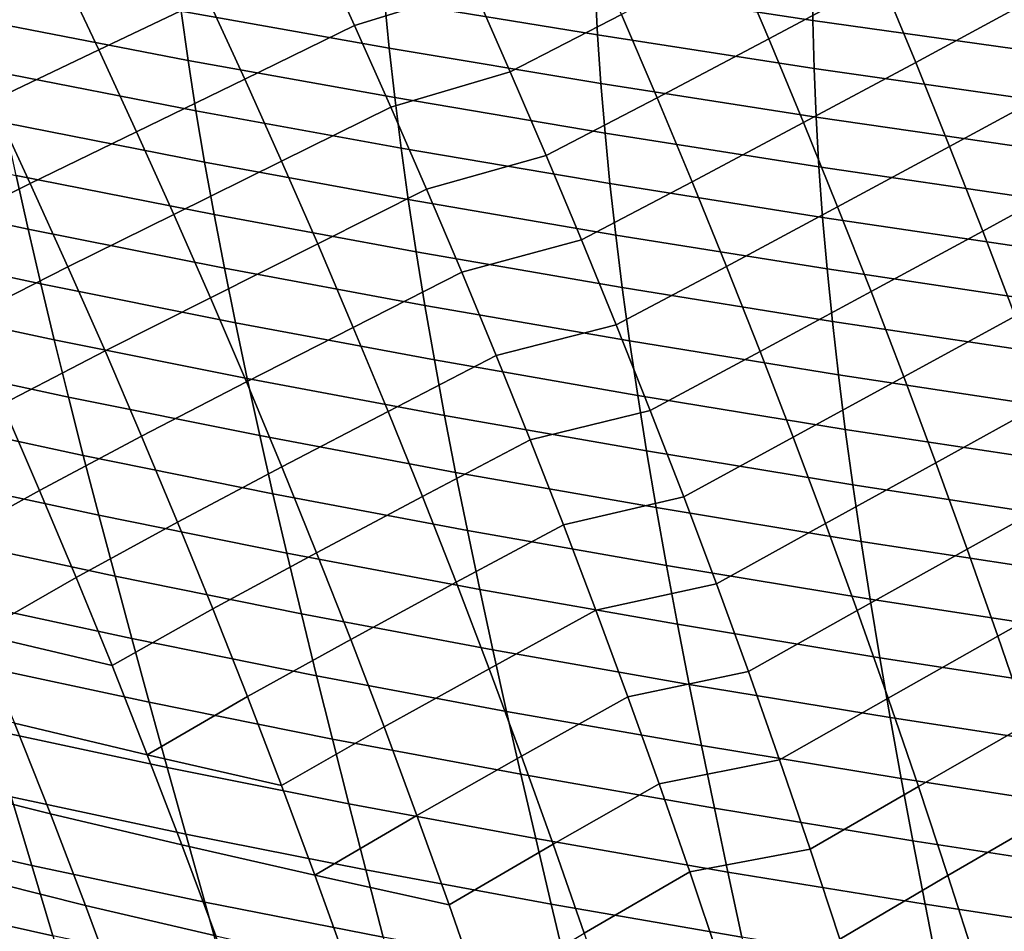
# Model space of a CAD drawing. Header units: metres. Extents: x -25 to 132, y -25 to 25.
# Tile 171 of 256: x 29 to 33, y 11 to 15. Entities that reach past the tile are written whole.
import ezdxf

# ---------------------------------------------------------------- set-up
doc = ezdxf.new("R2010")
doc.units = ezdxf.units.M
doc.layers.add('solid_12_061_071_XXX', color=7, linetype='CONTINUOUS')

msp = doc.modelspace()

# ---------------------------------------------------------------- linework, layer by layer
at = {"layer": 'solid_12_061_071_XXX'}
for points in [[(32.178177, 14.94435, 77.308235), (32.660942, 15.201828, 77.201538), (32.510124, 15.559127, 77.010513), (32.026276, 15.301967, 77.113457)], [(30.399158, 15.002312, 77.303368), (30.91058, 15.160558, 77.181961), (30.750807, 15.515444, 76.968315), (30.240755, 15.350307, 77.087952)], [(29.3006, 14.897594, 77.490036), (29.767653, 15.121012, 77.276024), (29.605124, 15.467928, 77.049637), (29.136034, 15.246434, 77.25766)], [(32.808945, 14.842756, 77.388107), (33.293484, 15.104749, 77.300362), (33.146564, 15.463687, 77.116959), (32.660942, 15.201828, 77.201538)], [(31.067739, 14.803322, 77.390488), (31.545444, 15.049625, 77.239937), (31.389641, 15.405833, 77.036163), (30.91058, 15.160558, 77.181961)], [(29.927797, 14.771396, 77.496918), (30.399158, 15.002312, 77.303368), (30.240755, 15.350307, 77.087952), (29.767653, 15.121012, 77.276024)], [(31.426271, 15.36723, 50.362091), (32.366169, 15.225965, 51.112198), (32.367382, 15.023803, 50.712788), (31.432697, 15.166208, 49.944252)], [(30.511753, 15.316281, 49.166901), (31.432697, 15.166208, 49.944252), (31.442942, 14.96137, 49.536182), (30.527863, 15.112309, 48.740524)], [(29.627281, 15.271137, 47.936592), (30.527863, 15.112309, 48.740524), (30.547754, 14.904271, 48.324348), (29.653675, 15.063693, 47.502254)], [(31.698557, 14.691246, 77.438858), (32.178177, 14.94435, 77.308235), (32.026276, 15.301967, 77.113457), (31.545444, 15.049625, 77.239937)], [(28.841379, 14.678721, 77.731064), (29.3006, 14.897594, 77.490036), (29.136034, 15.246434, 77.25766), (28.674438, 15.030106, 77.492584)], [(28.774744, 15.23169, 46.673477), (29.653675, 15.063693, 47.502254), (29.6838, 14.851928, 47.07856), (28.811987, 15.020246, 46.231739)], [(32.366169, 15.225965, 51.112198), (33.319077, 15.093177, 51.854988), (33.315659, 14.889751, 51.473583), (32.367382, 15.023803, 50.712788)], [(32.327324, 14.584733, 77.498383), (32.808945, 14.842756, 77.388107), (32.660942, 15.201828, 77.201538), (32.178177, 14.94435, 77.308235)], [(30.555099, 14.65181, 77.513618), (31.067739, 14.803322, 77.390488), (30.91058, 15.160558, 77.181961), (30.399158, 15.002312, 77.303368)], [(31.432697, 15.166208, 49.944252), (32.367382, 15.023803, 50.712788), (32.37236, 14.817986, 50.322701), (31.442942, 14.96137, 49.536182)], [(29.462797, 14.545745, 77.716591), (29.927797, 14.771396, 77.496918), (29.767653, 15.121012, 77.276024), (29.3006, 14.897594, 77.490036)], [(30.527863, 15.112309, 48.740524), (31.442942, 14.96137, 49.536182), (31.456924, 14.75263, 49.137859), (30.547754, 14.904271, 48.324348)], [(32.954124, 14.481843, 77.570244), (33.437527, 14.744185, 77.479477), (33.293484, 15.104749, 77.300362), (32.808945, 14.842756, 77.388107)], [(29.653675, 15.063693, 47.502254), (30.547754, 14.904271, 48.324348), (30.571344, 14.692081, 47.918354), (29.6838, 14.851928, 47.07856)], [(28.811987, 15.020246, 46.231739), (29.6838, 14.851928, 47.07856), (29.717564, 14.635754, 46.665489), (28.852892, 14.804215, 45.80109)], [(31.222237, 14.443633, 77.59391), (31.698557, 14.691246, 77.438858), (31.545444, 15.049625, 77.239937), (31.067739, 14.803322, 77.390488)], [(32.367382, 15.023803, 50.712788), (33.315659, 14.889751, 51.473583), (33.315945, 14.682827, 51.101051), (32.37236, 14.817986, 50.322701)], [(30.085501, 14.418973, 77.712341), (30.555099, 14.65181, 77.513618), (30.399158, 15.002312, 77.303368), (29.927797, 14.771396, 77.496918)], [(31.442942, 14.96137, 49.536182), (32.37236, 14.817986, 50.322701), (32.381027, 14.608428, 49.94191), (31.456924, 14.75263, 49.137859)], [(31.848938, 14.330597, 77.632935), (32.327324, 14.584733, 77.498383), (32.178177, 14.94435, 77.308235), (31.698557, 14.691246, 77.438858)], [(29.005953, 14.324003, 77.963356), (29.462797, 14.545745, 77.716591), (29.3006, 14.897594, 77.490036), (28.841379, 14.678721, 77.731064)], [(30.547754, 14.904271, 48.324348), (31.456924, 14.75263, 49.137859), (31.474569, 14.539905, 48.74926), (30.571344, 14.692081, 47.918354)], [(29.6838, 14.851928, 47.07856), (30.571344, 14.692081, 47.918354), (30.598549, 14.475656, 47.522518), (29.717564, 14.635754, 46.665489)], [(32.473671, 14.223018, 77.683907), (32.954124, 14.481843, 77.570244), (32.808945, 14.842756, 77.388107), (32.327324, 14.584733, 77.498383)], [(28.852892, 14.804215, 45.80109), (29.717564, 14.635754, 46.665489), (29.754881, 14.415079, 46.263), (28.897364, 14.583506, 45.3815)], [(30.708523, 14.298695, 77.718697), (31.222237, 14.443633, 77.59391), (31.067739, 14.803322, 77.390488), (30.555099, 14.65181, 77.513618)], [(32.37236, 14.817986, 50.322701), (33.315945, 14.682827, 51.101051), (33.319862, 14.47232, 50.737373), (32.381027, 14.608428, 49.94191)], [(29.622559, 14.190776, 77.937332), (30.085501, 14.418973, 77.712341), (29.927797, 14.771396, 77.496918), (29.462797, 14.545745, 77.716591)], [(31.456924, 14.75263, 49.137859), (32.381027, 14.608428, 49.94191), (32.393311, 14.395045, 49.570389), (31.474569, 14.539905, 48.74926)], [(33.096451, 14.118998, 77.747948), (33.578701, 14.381931, 77.65432), (33.437527, 14.744185, 77.479477), (32.954124, 14.481843, 77.570244)], [(28.560024, 14.102929, 78.239273), (29.005953, 14.324003, 77.963356), (28.841379, 14.678721, 77.731064), (28.392782, 14.461135, 78.001312)], [(30.571344, 14.692081, 47.918354), (31.474569, 14.539905, 48.74926), (31.495796, 14.323109, 48.370358), (30.598549, 14.475656, 47.522518)], [(31.374016, 14.081384, 77.792229), (31.848938, 14.330597, 77.632935), (31.698557, 14.691246, 77.438858), (31.222237, 14.443633, 77.59391)], [(29.717564, 14.635754, 46.665489), (30.598549, 14.475656, 47.522518), (30.629288, 14.2549, 47.136806), (29.754881, 14.415079, 46.263)], [(30.240694, 14.063637, 77.922295), (30.708523, 14.298695, 77.718697), (30.555099, 14.65181, 77.513618), (30.085501, 14.418973, 77.712341)], [(32.381027, 14.608428, 49.94191), (33.319862, 14.47232, 50.737373), (33.327347, 14.258143, 50.382523), (32.393311, 14.395045, 49.570389)], [(28.897364, 14.583506, 45.3815), (29.754881, 14.415079, 46.263), (29.795666, 14.189798, 45.871063), (28.945309, 14.35801, 44.972923)], [(31.996531, 13.967573, 77.822174), (32.473671, 14.223018, 77.683907), (32.327324, 14.584733, 77.498383), (31.848938, 14.330597, 77.632935)], [(28.112587, 14.533733, 44.066017), (28.945309, 14.35801, 44.972923), (28.996632, 14.127625, 44.575321), (28.171642, 14.302836, 43.652023)], [(29.168083, 13.965838, 78.189491), (29.622559, 14.190776, 77.937332), (29.462797, 14.545745, 77.716591), (29.005953, 14.324003, 77.963356)], [(31.474569, 14.539905, 48.74926), (32.393311, 14.395045, 49.570389), (32.409134, 14.177753, 49.208115), (31.495796, 14.323109, 48.370358)], [(30.598549, 14.475656, 47.522518), (31.495796, 14.323109, 48.370358), (31.520529, 14.10215, 48.001125), (30.629288, 14.2549, 47.136806)], [(32.617168, 13.859106, 77.864815), (33.096451, 14.118998, 77.747948), (32.954124, 14.481843, 77.570244), (32.473671, 14.223018, 77.683907)], [(29.779814, 13.832577, 78.15229), (30.240694, 14.063637, 77.922295), (30.085501, 14.418973, 77.712341), (29.622559, 14.190776, 77.937332)], [(30.859369, 13.942864, 77.918625), (31.374016, 14.081384, 77.792229), (31.222237, 14.443633, 77.59391), (30.708523, 14.298695, 77.718697)], [(29.754881, 14.415079, 46.263), (30.629288, 14.2549, 47.136806), (30.663481, 14.029712, 46.761177), (29.795666, 14.189798, 45.871063)], [(32.393311, 14.395045, 49.570389), (33.327347, 14.258143, 50.382523), (33.338318, 14.040213, 50.036476), (32.409134, 14.177753, 49.208115)], [(33.23587, 13.754125, 77.921227), (33.716972, 14.017902, 77.82489), (33.578701, 14.381931, 77.65432), (33.096451, 14.118998, 77.747948)], [(28.945309, 14.35801, 44.972923), (29.795666, 14.189798, 45.871063), (29.839828, 13.959807, 45.489628), (28.996632, 14.127625, 44.575321)], [(28.171642, 14.302836, 43.652023), (28.996632, 14.127625, 44.575321), (29.051239, 13.892241, 44.188652), (28.233969, 14.066752, 43.249435)], [(28.724806, 13.740938, 78.470688), (29.168083, 13.965838, 78.189491), (29.005953, 14.324003, 77.963356), (28.560024, 14.102929, 78.239273)], [(30.39332, 13.70528, 78.126808), (30.859369, 13.942864, 77.918625), (30.708523, 14.298695, 77.718697), (30.240694, 14.063637, 77.922295)], [(31.52302, 13.716466, 77.985466), (31.996531, 13.967573, 77.822174), (31.848938, 14.330597, 77.632935), (31.374016, 14.081384, 77.792229)], [(31.495796, 14.323109, 48.370358), (32.409134, 14.177753, 49.208115), (32.428425, 13.956458, 48.855057), (31.520529, 14.10215, 48.001125)], [(30.629288, 14.2549, 47.136806), (31.520529, 14.10215, 48.001125), (31.548695, 13.876924, 47.641514), (30.663481, 14.029712, 46.761177)], [(32.141285, 13.602071, 78.006577), (32.617168, 13.859106, 77.864815), (32.473671, 14.223018, 77.683907), (31.996531, 13.967573, 77.822174)], [(29.3277, 13.604116, 78.409477), (29.779814, 13.832577, 78.15229), (29.622559, 14.190776, 77.937332), (29.168083, 13.965838, 78.189491)], [(29.795666, 14.189798, 45.871063), (30.663481, 14.029712, 46.761177), (30.701044, 13.799987, 46.395584), (29.839828, 13.959807, 45.489628)], [(32.409134, 14.177753, 49.208115), (33.338318, 14.040213, 50.036476), (33.352722, 13.818435, 49.6992), (32.428425, 13.956458, 48.855057)], [(28.996632, 14.127625, 44.575321), (29.839828, 13.959807, 45.489628), (29.887285, 13.725002, 45.118652), (29.051239, 13.892241, 44.188652)], [(31.00758, 13.584211, 78.113403), (31.52302, 13.716466, 77.985466), (31.374016, 14.081384, 77.792229), (30.859369, 13.942864, 77.918625)], [(31.520529, 14.10215, 48.001125), (32.428425, 13.956458, 48.855057), (32.451122, 13.731057, 48.511166), (31.548695, 13.876924, 47.641514)], [(32.757771, 13.492899, 78.041107), (33.23587, 13.754125, 77.921227), (33.096451, 14.118998, 77.747948), (32.617168, 13.859106, 77.864815)], [(28.233969, 14.066752, 43.249435), (29.051239, 13.892241, 44.188652), (29.109037, 13.651755, 43.812866), (28.299461, 13.825375, 42.858208)], [(29.934496, 13.471041, 78.361481), (30.39332, 13.70528, 78.126808), (30.240694, 14.063637, 77.922295), (29.779814, 13.832577, 78.15229)], [(30.663481, 14.029712, 46.761177), (31.548695, 13.876924, 47.641514), (31.580217, 13.647328, 47.291485), (30.701044, 13.799987, 46.395584)], [(28.887049, 13.37505, 78.69558), (29.3277, 13.604116, 78.409477), (29.168083, 13.965838, 78.189491), (28.724806, 13.740938, 78.470688)], [(29.839828, 13.959807, 45.489628), (30.701044, 13.799987, 46.395584), (30.741901, 13.56562, 46.039989), (29.887285, 13.725002, 45.118652)], [(31.669191, 13.348771, 78.173622), (32.141285, 13.602071, 78.006577), (31.996531, 13.967573, 77.822174), (31.52302, 13.716466, 77.985466)], [(32.428425, 13.956458, 48.855057), (33.352722, 13.818435, 49.6992), (33.370483, 13.592707, 49.370647), (32.451122, 13.731057, 48.511166)], [(30.543312, 13.343796, 78.325882), (31.00758, 13.584211, 78.113403), (30.859369, 13.942864, 77.918625), (30.39332, 13.70528, 78.126808)], [(29.051239, 13.892241, 44.188652), (29.887285, 13.725002, 45.118652), (29.937948, 13.485275, 44.758091), (29.109037, 13.651755, 43.812866)], [(31.548695, 13.876924, 47.641514), (32.451122, 13.731057, 48.511166), (32.47715, 13.501449, 48.176403), (31.580217, 13.647328, 47.291485)], [(29.484728, 13.238726, 78.623344), (29.934496, 13.471041, 78.361481), (29.779814, 13.832577, 78.15229), (29.3277, 13.604116, 78.409477)], [(32.28315, 13.233985, 78.18615), (32.757771, 13.492899, 78.041107), (32.617168, 13.859106, 77.864815), (32.141285, 13.602071, 78.006577)], [(28.299461, 13.825375, 42.858208), (29.109037, 13.651755, 43.812866), (29.169933, 13.40606, 43.447929), (28.368019, 13.578595, 42.478302)], [(30.701044, 13.799987, 46.395584), (31.580217, 13.647328, 47.291485), (31.615023, 13.41326, 46.950989), (30.741901, 13.56562, 46.039989)], [(32.895428, 13.124295, 78.212799), (33.372349, 13.387131, 78.09008), (33.23587, 13.754125, 77.921227), (32.757771, 13.492899, 78.041107)], [(29.887285, 13.725002, 45.118652), (30.741901, 13.56562, 46.039989), (30.785973, 13.326509, 45.694347), (29.937948, 13.485275, 44.758091)], [(30.086538, 13.106056, 78.564903), (30.543312, 13.343796, 78.325882), (30.39332, 13.70528, 78.126808), (29.934496, 13.471041, 78.361481)], [(31.153099, 13.222633, 78.303055), (31.669191, 13.348771, 78.173622), (31.52302, 13.716466, 77.985466), (31.00758, 13.584211, 78.113403)], [(32.451122, 13.731057, 48.511166), (33.370483, 13.592707, 49.370647), (33.391548, 13.362927, 49.050781), (32.47715, 13.501449, 48.176403)], [(29.109037, 13.651755, 43.812866), (29.937948, 13.485275, 44.758091), (29.99173, 13.240524, 44.407906), (29.169933, 13.40606, 43.447929)], [(31.580217, 13.647328, 47.291485), (32.47715, 13.501449, 48.176403), (32.506443, 13.26753, 47.850723), (31.615023, 13.41326, 46.950989)], [(28.368019, 13.578595, 42.478302), (29.169933, 13.40606, 43.447929), (29.233833, 13.155049, 43.093796), (28.439543, 13.326306, 42.109673)], [(29.046673, 13.005153, 78.913963), (29.484728, 13.238726, 78.623344), (29.3277, 13.604116, 78.409477), (28.887049, 13.37505, 78.69558)], [(30.690609, 12.979075, 78.519524), (31.153099, 13.222633, 78.303055), (31.00758, 13.584211, 78.113403), (30.543312, 13.343796, 78.325882)], [(31.812475, 12.97819, 78.356705), (32.28315, 13.233985, 78.18615), (32.141285, 13.602071, 78.006577), (31.669191, 13.348771, 78.173622)], [(30.741901, 13.56562, 46.039989), (31.615023, 13.41326, 46.950989), (31.653038, 13.174617, 46.619984), (30.785973, 13.326509, 45.694347)], [(32.42207, 12.863214, 78.360909), (32.895428, 13.124295, 78.212799), (32.757771, 13.492899, 78.041107), (32.28315, 13.233985, 78.18615)], [(32.47715, 13.501449, 48.176403), (33.391548, 13.362927, 49.050781), (33.415848, 13.128996, 48.739552), (32.506443, 13.26753, 47.850723)], [(29.639095, 12.869555, 78.8311), (30.086538, 13.106056, 78.564903), (29.934496, 13.471041, 78.361481), (29.484728, 13.238726, 78.623344)], [(29.937948, 13.485275, 44.758091), (30.785973, 13.326509, 45.694347), (30.833174, 13.08255, 45.358608), (29.99173, 13.240524, 44.407906)], [(29.169933, 13.40606, 43.447929), (29.99173, 13.240524, 44.407906), (30.048546, 12.990644, 44.06805), (29.233833, 13.155049, 43.093796)], [(31.615023, 13.41326, 46.950989), (32.506443, 13.26753, 47.850723), (32.538933, 13.0292, 47.534081), (31.653038, 13.174617, 46.619984)], [(28.62208, 12.769398, 79.233437), (29.046673, 13.005153, 78.913963), (28.887049, 13.37505, 78.69558), (28.459614, 13.144485, 79.010765)], [(33.030094, 12.753197, 78.379883), (33.50584, 13.017922, 78.254509), (33.372349, 13.387131, 78.09008), (32.895428, 13.124295, 78.212799)], [(28.439543, 13.326306, 42.109673), (29.233833, 13.155049, 43.093796), (29.300644, 12.898617, 42.75042), (28.513927, 13.0684, 41.752281)], [(30.235872, 12.737514, 78.762589), (30.690609, 12.979075, 78.519524), (30.543312, 13.343796, 78.325882), (30.086538, 13.106056, 78.564903)], [(30.785973, 13.326509, 45.694347), (31.653038, 13.174617, 46.619984), (31.694187, 12.931294, 46.298431), (30.833174, 13.08255, 45.358608)], [(31.29587, 12.858026, 78.487579), (31.812475, 12.97819, 78.356705), (31.669191, 13.348771, 78.173622), (31.153099, 13.222633, 78.303055)], [(29.203598, 12.631133, 79.12587), (29.639095, 12.869555, 78.8311), (29.484728, 13.238726, 78.623344), (29.046673, 13.005153, 78.913963)], [(29.99173, 13.240524, 44.407906), (30.833174, 13.08255, 45.358608), (30.883429, 12.833638, 45.032738), (30.048546, 12.990644, 44.06805)], [(32.506443, 13.26753, 47.850723), (33.415848, 13.128996, 48.739552), (33.443317, 12.890808, 48.436916), (32.538933, 13.0292, 47.534081)], [(30.83515, 12.611013, 78.707764), (31.29587, 12.858026, 78.487579), (31.153099, 13.222633, 78.303055), (30.690609, 12.979075, 78.519524)], [(31.952812, 12.604618, 78.534721), (32.42207, 12.863214, 78.360909), (32.28315, 13.233985, 78.18615), (31.812475, 12.97819, 78.356705)], [(29.233833, 13.155049, 43.093796), (30.048546, 12.990644, 44.06805), (30.108305, 12.735528, 43.738483), (29.300644, 12.898617, 42.75042)], [(31.653038, 13.174617, 46.619984), (32.538933, 13.0292, 47.534081), (32.574547, 12.786353, 47.226433), (31.694187, 12.931294, 46.298431)], [(32.557995, 12.489651, 78.530846), (33.030094, 12.753197, 78.379883), (32.895428, 13.124295, 78.212799), (32.42207, 12.863214, 78.360909)], [(28.513927, 13.0684, 41.752281), (29.300644, 12.898617, 42.75042), (29.37026, 12.636638, 42.417767), (28.591064, 12.804751, 41.40609)], [(29.790728, 12.496495, 79.032768), (30.235872, 12.737514, 78.762589), (30.086538, 13.106056, 78.564903), (29.639095, 12.869555, 78.8311)], [(30.833174, 13.08255, 45.358608), (31.694187, 12.931294, 46.298431), (31.738398, 12.683189, 45.986279), (30.883429, 12.833638, 45.032738)], [(32.538933, 13.0292, 47.534081), (33.443317, 12.890808, 48.436916), (33.4739, 12.648265, 48.14283), (32.574547, 12.786353, 47.226433)], [(28.781796, 12.389837, 79.449234), (29.203598, 12.631133, 79.12587), (29.046673, 13.005153, 78.913963), (28.62208, 12.769398, 79.233437)], [(30.048546, 12.990644, 44.06805), (30.883429, 12.833638, 45.032738), (30.936655, 12.57967, 44.716686), (30.108305, 12.735528, 43.738483)], [(33.16172, 12.379503, 78.542366), (33.636295, 12.646404, 78.414513), (33.50584, 13.017922, 78.254509), (33.030094, 12.753197, 78.379883)], [(30.382431, 12.365307, 78.954544), (30.83515, 12.611013, 78.707764), (30.690609, 12.979075, 78.519524), (30.235872, 12.737514, 78.762589)], [(31.435831, 12.490282, 78.666992), (31.952812, 12.604618, 78.534721), (31.812475, 12.97819, 78.356705), (31.29587, 12.858026, 78.487579)], [(29.300644, 12.898617, 42.75042), (30.108305, 12.735528, 43.738483), (30.170916, 12.475053, 43.419163), (29.37026, 12.636638, 42.417767)], [(31.694187, 12.931294, 46.298431), (32.574547, 12.786353, 47.226433), (32.61322, 12.53889, 46.927734), (31.738398, 12.683189, 45.986279)], [(29.357746, 12.25288, 79.331314), (29.790728, 12.496495, 79.032768), (29.639095, 12.869555, 78.8311), (29.203598, 12.631133, 79.12587)], [(30.97687, 12.239501, 78.890602), (31.435831, 12.490282, 78.666992), (31.29587, 12.858026, 78.487579), (30.83515, 12.611013, 78.707764)], [(32.090145, 12.227943, 78.707687), (32.557995, 12.489651, 78.530846), (32.42207, 12.863214, 78.360909), (31.952812, 12.604618, 78.534721)], [(30.883429, 12.833638, 45.032738), (31.738398, 12.683189, 45.986279), (31.785595, 12.4302, 45.683487), (30.936655, 12.57967, 44.716686)], [(28.591064, 12.804751, 41.40609), (29.37026, 12.636638, 42.417767), (29.442549, 12.368931, 42.095802), (28.670816, 12.535176, 41.07106)], [(32.574547, 12.786353, 47.226433), (33.4739, 12.648265, 48.14283), (33.507523, 12.401262, 47.85725), (32.61322, 12.53889, 46.927734)], [(29.939552, 12.119432, 79.228355), (30.382431, 12.365307, 78.954544), (30.235872, 12.737514, 78.762589), (29.790728, 12.496495, 79.032768)], [(30.108305, 12.735528, 43.738483), (30.936655, 12.57967, 44.716686), (30.992764, 12.320521, 44.410416), (30.170916, 12.475053, 43.419163)], [(32.690872, 12.113194, 78.695984), (33.16172, 12.379503, 78.542366), (33.030094, 12.753197, 78.379883), (32.557995, 12.489651, 78.530846)], [(31.738398, 12.683189, 45.986279), (32.61322, 12.53889, 46.927734), (32.654884, 12.286706, 46.637943), (31.785595, 12.4302, 45.683487)], [(33.29026, 12.003117, 78.700249), (33.763676, 12.272483, 78.570107), (33.636295, 12.646404, 78.414513), (33.16172, 12.379503, 78.542366)], [(28.781796, 12.389837, 79.449234), (29.357746, 12.25288, 79.331314), (29.203598, 12.631133, 79.12587)], [(29.37026, 12.636638, 42.417767), (30.170916, 12.475053, 43.419163), (30.23625, 12.20904, 43.110062), (29.442549, 12.368931, 42.095802)], [(30.526146, 11.989323, 79.140785), (30.97687, 12.239501, 78.890602), (30.83515, 12.611013, 78.707764), (30.382431, 12.365307, 78.954544)], [(31.572926, 12.1193, 78.841309), (32.090145, 12.227943, 78.707687), (31.952812, 12.604618, 78.534721), (31.435831, 12.490282, 78.666992)], [(30.936655, 12.57967, 44.716686), (31.785595, 12.4302, 45.683487), (31.835693, 12.172201, 45.390015), (30.992764, 12.320521, 44.410416)], [(28.670816, 12.535176, 41.07106), (29.442549, 12.368931, 42.095802), (29.517378, 12.095306, 41.7845), (28.753036, 12.259482, 40.747169)], [(32.61322, 12.53889, 46.927734), (33.507523, 12.401262, 47.85725), (33.544128, 12.149699, 47.580135), (32.654884, 12.286706, 46.637943)], [(29.509039, 11.87028, 79.530312), (29.939552, 12.119432, 79.228355), (29.790728, 12.496495, 79.032768), (29.357746, 12.25288, 79.331314)], [(30.170916, 12.475053, 43.419163), (30.992764, 12.320521, 44.410416), (31.051632, 12.056016, 44.113895), (30.23625, 12.20904, 43.110062)], [(31.115707, 11.864432, 79.068054), (31.572926, 12.1193, 78.841309), (31.435831, 12.490282, 78.666992), (30.97687, 12.239501, 78.890602)], [(32.224422, 11.84806, 78.87561), (32.690872, 12.113194, 78.695984), (32.557995, 12.489651, 78.530846), (32.090145, 12.227943, 78.707687)], [(28.781796, 12.389837, 79.449234), (28.938671, 12.005689, 79.658173), (29.509039, 11.87028, 79.530312), (29.357746, 12.25288, 79.331314)], [(31.785595, 12.4302, 45.683487), (32.654884, 12.286706, 46.637943), (32.699455, 12.029679, 46.357021), (31.835693, 12.172201, 45.390015)], [(29.442549, 12.368931, 42.095802), (30.23625, 12.20904, 43.110062), (30.304174, 11.937301, 42.811142), (29.517378, 12.095306, 41.7845)], [(30.085495, 11.738257, 79.4179), (30.526146, 11.989323, 79.140785), (30.382431, 12.365307, 78.954544), (29.939552, 12.119432, 79.228355)], [(32.820648, 11.733737, 78.856316), (33.29026, 12.003117, 78.700249), (33.16172, 12.379503, 78.542366), (32.690872, 12.113194, 78.695984)], [(30.992764, 12.320521, 44.410416), (31.835693, 12.172201, 45.390015), (31.888577, 11.909019, 45.105835), (31.051632, 12.056016, 44.113895)], [(32.654884, 12.286706, 46.637943), (33.544128, 12.149699, 47.580135), (33.583637, 11.893453, 47.311447), (32.699455, 12.029679, 46.357021)], [(28.753036, 12.259482, 40.747169), (29.517378, 12.095306, 41.7845), (29.594604, 11.815572, 41.483822), (28.837584, 11.977476, 40.434383)], [(30.666948, 11.609454, 79.321335), (31.115707, 11.864432, 79.068054), (30.97687, 12.239501, 78.890602), (30.526146, 11.989323, 79.140785)], [(31.707098, 11.744973, 79.010529), (32.224422, 11.84806, 78.87561), (32.090145, 12.227943, 78.707687), (31.572926, 12.1193, 78.841309)], [(30.23625, 12.20904, 43.110062), (31.051632, 12.056016, 44.113895), (31.113132, 11.785968, 43.827095), (30.304174, 11.937301, 42.811142)], [(28.374325, 12.147432, 79.799515), (28.534185, 11.756588, 80.011688), (29.092623, 11.616841, 79.860275), (28.938671, 12.005689, 79.658173)], [(31.835693, 12.172201, 45.390015), (32.699455, 12.029679, 46.357021), (32.746822, 11.767637, 46.084934), (31.888577, 11.909019, 45.105835)], [(29.509039, 11.87028, 79.530312), (30.085495, 11.738257, 79.4179), (29.939552, 12.119432, 79.228355)], [(29.517378, 12.095306, 41.7845), (30.304174, 11.937301, 42.811142), (30.374561, 11.659647, 42.522385), (29.594604, 11.815572, 41.483822)], [(31.251598, 11.4857, 79.240135), (31.707098, 11.744973, 79.010529), (31.572926, 12.1193, 78.841309), (31.115707, 11.864432, 79.068054)], [(32.355579, 11.464859, 79.03849), (32.820648, 11.733737, 78.856316), (32.690872, 12.113194, 78.695984), (32.224422, 11.84806, 78.87561)], [(31.051632, 12.056016, 44.113895), (31.888577, 11.909019, 45.105835), (31.944124, 11.640473, 44.830917), (31.113132, 11.785968, 43.827095)], [(32.699455, 12.029679, 46.357021), (33.583637, 11.893453, 47.311447), (33.625942, 11.632355, 47.051151), (32.746822, 11.767637, 46.084934)], [(28.837584, 11.977476, 40.434383), (29.594604, 11.815572, 41.483822), (29.674097, 11.529537, 41.193748), (28.924311, 11.688965, 40.132671)], [(28.938671, 12.005689, 79.658173), (29.092623, 11.616841, 79.860275), (29.657396, 11.483222, 79.7229), (29.509039, 11.87028, 79.530312)], [(30.228483, 11.352859, 79.601402), (30.666948, 11.609454, 79.321335), (30.526146, 11.989323, 79.140785), (30.085495, 11.738257, 79.4179)], [(32.947273, 11.351177, 79.011848), (33.415665, 11.623936, 78.853546), (33.29026, 12.003117, 78.700249), (32.820648, 11.733737, 78.856316)], [(30.304174, 11.937301, 42.811142), (31.113132, 11.785968, 43.827095), (31.177145, 11.510193, 43.549988), (30.374561, 11.659647, 42.522385)], [(31.888577, 11.909019, 45.105835), (32.746822, 11.767637, 46.084934), (32.796867, 11.500402, 45.821659), (31.944124, 11.640473, 44.830917)], [(28.197741, 11.855169, 39.062122), (28.924311, 11.688965, 40.132671), (29.013077, 11.393753, 39.842003), (28.294117, 11.557056, 38.760067)], [(29.509039, 11.87028, 79.530312), (29.657396, 11.483222, 79.7229), (30.228483, 11.352859, 79.601402), (30.085495, 11.738257, 79.4179)], [(30.804773, 11.225591, 79.496201), (31.251598, 11.4857, 79.240135), (31.115707, 11.864432, 79.068054), (30.666948, 11.609454, 79.321335)], [(31.838287, 11.367198, 79.174667), (32.355579, 11.464859, 79.03849), (32.224422, 11.84806, 78.87561), (31.707098, 11.744973, 79.010529)], [(29.594604, 11.815572, 41.483822), (30.374561, 11.659647, 42.522385), (30.447277, 11.37589, 42.243752), (29.674097, 11.529537, 41.193748)], [(28.534185, 11.756588, 80.011688), (28.691031, 11.36068, 80.216614), (29.243565, 11.22318, 80.055565), (29.092623, 11.616841, 79.860275)], [(31.113132, 11.785968, 43.827095), (31.944124, 11.640473, 44.830917), (32.002213, 11.366379, 44.565231), (31.177145, 11.510193, 43.549988)], [(32.746822, 11.767637, 46.084934), (33.625942, 11.632355, 47.051151), (33.670925, 11.366228, 46.799225), (32.796867, 11.500402, 45.821659)], [(31.384483, 11.103196, 79.406853), (31.838287, 11.367198, 79.174667), (31.707098, 11.744973, 79.010529), (31.251598, 11.4857, 79.240135)], [(32.483562, 11.078233, 79.196342), (32.947273, 11.351177, 79.011848), (32.820648, 11.733737, 78.856316), (32.355579, 11.464859, 79.03849)], [(28.924311, 11.688965, 40.132671), (29.674097, 11.529537, 41.193748), (29.755714, 11.237011, 40.914242), (29.013077, 11.393753, 39.842003)], [(30.374561, 11.659647, 42.522385), (31.177145, 11.510193, 43.549988), (31.243538, 11.228503, 43.282543), (30.447277, 11.37589, 42.243752)], [(31.944124, 11.640473, 44.830917), (32.796867, 11.500402, 45.821659), (32.849472, 11.227794, 45.567169), (32.002213, 11.366379, 44.565231)], [(29.092623, 11.616841, 79.860275), (29.243565, 11.22318, 80.055565), (29.802738, 11.091592, 79.909081), (29.657396, 11.483222, 79.7229)], [(30.228483, 11.352859, 79.601402), (30.804773, 11.225591, 79.496201), (30.666948, 11.609454, 79.321335)], [(33.070694, 10.965411, 79.162598), (33.537888, 11.241862, 79.002251), (33.415665, 11.623936, 78.853546), (32.947273, 11.351177, 79.011848)], [(28.294117, 11.557056, 38.760067), (29.013077, 11.393753, 39.842003), (29.103737, 11.09165, 39.562347), (28.392277, 11.251831, 38.469501)], [(29.674097, 11.529537, 41.193748), (30.447277, 11.37589, 42.243752), (30.522194, 11.085841, 41.975216), (29.755714, 11.237011, 40.914242)], [(31.177145, 11.510193, 43.549988), (32.002213, 11.366379, 44.565231), (32.062721, 11.086554, 44.308754), (31.243538, 11.228503, 43.282543)], [(29.657396, 11.483222, 79.7229), (29.802738, 11.091592, 79.909081), (30.368444, 10.963124, 79.778893), (30.228483, 11.352859, 79.601402)], [(30.939548, 10.837623, 79.665398), (31.384483, 11.103196, 79.406853), (31.251598, 11.4857, 79.240135), (30.804773, 11.225591, 79.496201)], [(31.966438, 10.98587, 79.333733), (32.483562, 11.078233, 79.196342), (32.355579, 11.464859, 79.03849), (31.838287, 11.367198, 79.174667)], [(32.796867, 11.500402, 45.821659), (33.670925, 11.366228, 46.799225), (33.718475, 11.094899, 46.555641), (32.849472, 11.227794, 45.567169)], [(29.013077, 11.393753, 39.842003), (29.755714, 11.237011, 40.914242), (29.839321, 10.937803, 40.645271), (29.103737, 11.09165, 39.562347)], [(30.447277, 11.37589, 42.243752), (31.243538, 11.228503, 43.282543), (31.312189, 10.940714, 43.024734), (30.522194, 11.085841, 41.975216)], [(28.691031, 11.36068, 80.216614), (28.844719, 10.959579, 80.414276), (29.391359, 10.824577, 80.244034), (29.243565, 11.22318, 80.055565)], [(30.228483, 11.352859, 79.601402), (30.368444, 10.963124, 79.778893), (30.939548, 10.837623, 79.665398), (30.804773, 11.225591, 79.496201)], [(31.514294, 10.716814, 79.568222), (31.966438, 10.98587, 79.333733), (31.838287, 11.367198, 79.174667), (31.384483, 11.103196, 79.406853)], [(32.002213, 11.366379, 44.565231), (32.849472, 11.227794, 45.567169), (32.904522, 10.949633, 45.321434), (32.062721, 11.086554, 44.308754)], [(32.608318, 10.688072, 79.349174), (33.070694, 10.965411, 79.162598), (32.947273, 11.351177, 79.011848), (32.483562, 11.078233, 79.196342)], [(28.392277, 11.251831, 38.469501), (29.103737, 11.09165, 39.562347), (29.196148, 10.782462, 39.293678), (28.492069, 10.9393, 38.190399)], [(29.243565, 11.22318, 80.055565), (29.391359, 10.824577, 80.244034), (29.944929, 10.695263, 80.088844), (29.802738, 11.091592, 79.909081)], [(29.755714, 11.237011, 40.914242), (30.522194, 11.085841, 41.975216), (30.599178, 10.789313, 41.716751), (29.839321, 10.937803, 40.645271)], [(31.243538, 11.228503, 43.282543), (32.062721, 11.086554, 44.308754), (32.12553, 10.800816, 44.061451), (31.312189, 10.940714, 43.024734)], [(32.849472, 11.227794, 45.567169), (33.718475, 11.094899, 46.555641), (33.768478, 10.818191, 46.320374), (32.904522, 10.949633, 45.321434)], [(33.190857, 10.576334, 79.308563), (33.656876, 10.856797, 79.146378), (33.537888, 11.241862, 79.002251), (33.070694, 10.965411, 79.162598)]]:
    msp.add_3dface(points, dxfattribs=at)

doc.saveas('drawing.dxf')
